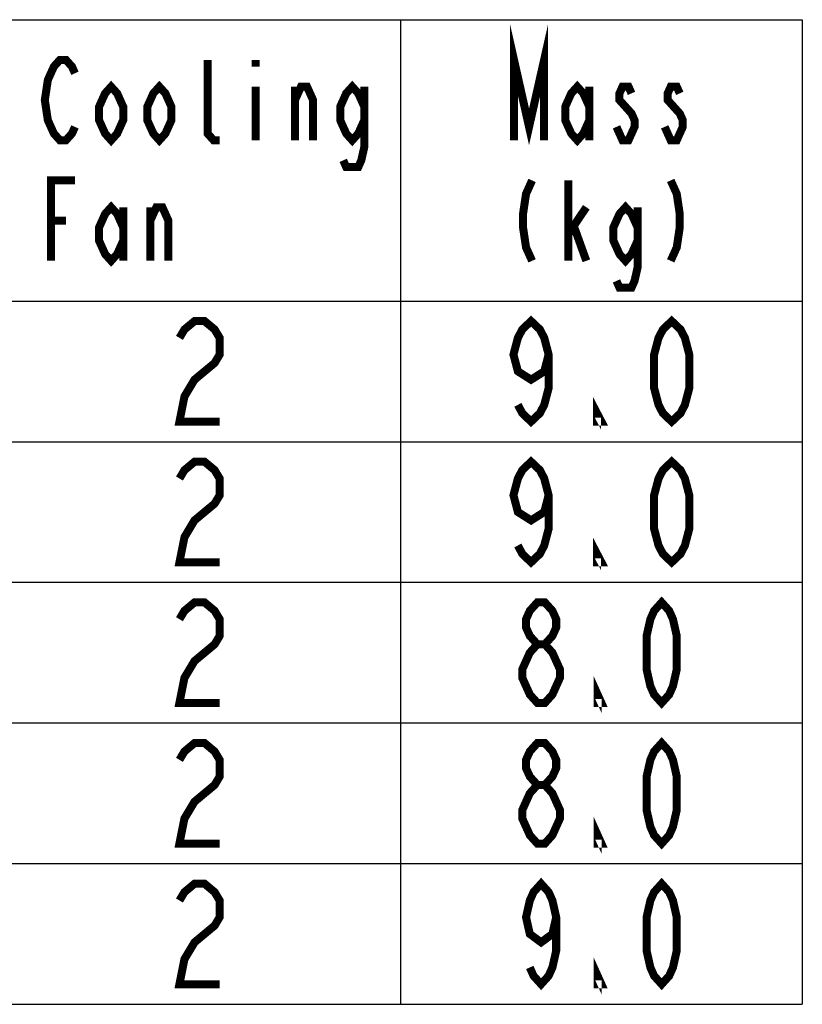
# Model space of a CAD drawing. Extents: x 28 to 410, y 33 to 287.
# Tile 41 of 41: x 390 to 410, y 262 to 287. Entities that reach past the tile are written whole.
import ezdxf

# ---------------------------------------------------------------- set-up
doc = ezdxf.new("R2010")
doc.units = 0
doc.header["$LTSCALE"] = 23.1
doc.layers.get('0').update_dxf_attribs({"linetype": 'CONTINUOUS'})
doc.layers.add('ALL_NOTE', color=7, linetype='CONTINUOUS')

msp = doc.modelspace()

# ---------------------------------------------------------------- linework, layer by layer
at = {"color": 2, "linetype": 'CONTINUOUS'}
for p, q in [((180.93, 286.946), (409.93, 286.946)), ((399.93, 286.946), (399.93, 262.446)), ((409.93, 286.946), (409.93, 262.446)), ((180.93, 279.946), (409.93, 279.946)), ((180.93, 276.446), (409.93, 276.446)), ((180.93, 272.946), (409.93, 272.946)), ((180.93, 269.446), (409.93, 269.446)), ((180.93, 265.946), (409.93, 265.946)), ((180.93, 262.446), (409.93, 262.446))]:
    msp.add_line(p, q, dxfattribs=at)
at = {"layer": 'ALL_NOTE', "color": 2, "linetype": 'CONTINUOUS', "const_width": 0.2}
for points in [[(402.755, 283.946), (402.755, 285.946), (403.13, 284.279), (403.505, 285.946), (403.505, 283.946)], [(391.83, 284.279), (391.755, 284.113), (391.605, 283.946), (391.455, 283.946), (391.305, 284.113), (391.23, 284.279), (391.155, 284.446), (391.08, 284.946), (391.155, 285.446), (391.23, 285.613), (391.305, 285.779), (391.455, 285.946), (391.605, 285.946), (391.755, 285.779), (391.83, 285.613)], [(395.43, 283.946), (395.28, 283.946), (395.13, 284.113), (395.13, 285.946)], [(396.33, 285.946), (396.33, 285.779)], [(393.03, 284.446), (392.88, 284.113), (392.73, 283.946), (392.58, 284.113), (392.43, 284.446), (392.43, 284.779), (392.58, 285.113), (392.73, 285.279), (392.88, 285.113), (393.03, 284.779), (393.03, 284.446)], [(394.23, 284.446), (394.08, 284.113), (393.93, 283.946), (393.78, 284.113), (393.63, 284.446), (393.63, 284.779), (393.78, 285.113), (393.93, 285.279), (394.08, 285.113), (394.23, 284.779), (394.23, 284.446)], [(399.03, 284.446), (398.88, 284.113), (398.73, 283.946), (398.58, 284.113), (398.43, 284.446), (398.43, 284.779), (398.58, 285.113), (398.73, 285.279), (398.88, 285.113), (399.03, 284.779)], [(404.63, 284.446), (404.48, 284.113), (404.33, 283.946), (404.18, 284.113), (404.03, 284.446), (404.03, 284.779), (404.18, 285.113), (404.33, 285.279), (404.48, 285.113), (404.63, 284.779)], [(396.33, 285.279), (396.33, 283.946)], [(397.305, 283.946), (397.305, 285.279)], [(397.305, 284.946), (397.455, 285.279), (397.605, 285.279), (397.755, 284.946), (397.755, 283.946)], [(399.03, 285.279), (399.03, 283.779), (398.955, 283.446), (398.88, 283.279), (398.58, 283.279), (398.505, 283.446)], [(404.63, 285.279), (404.63, 283.946)], [(405.68, 285.113), (405.605, 285.279), (405.455, 285.279), (405.38, 285.113), (405.38, 284.946), (405.53, 284.779), (405.68, 284.613), (405.755, 284.446), (405.755, 284.279), (405.68, 284.113), (405.605, 283.946), (405.455, 283.946), (405.38, 284.113), (405.305, 284.279)], [(406.88, 285.113), (406.805, 285.279), (406.655, 285.279), (406.58, 285.113), (406.58, 284.946), (406.73, 284.779), (406.88, 284.613), (406.955, 284.446), (406.955, 284.279), (406.88, 284.113), (406.805, 283.946), (406.655, 283.946), (406.58, 284.113), (406.505, 284.279)], [(391.23, 280.946), (391.23, 282.946), (391.83, 282.946)], [(403.205, 282.946), (403.055, 282.613), (402.98, 282.113), (402.98, 281.779), (403.055, 281.279), (403.205, 280.946)], [(404.105, 280.946), (404.105, 282.946)], [(406.655, 282.946), (406.805, 282.613), (406.88, 282.113), (406.88, 281.779), (406.805, 281.279), (406.655, 280.946)], [(393.03, 281.446), (392.88, 281.113), (392.73, 280.946), (392.58, 281.113), (392.43, 281.446), (392.43, 281.779), (392.58, 282.113), (392.73, 282.279), (392.88, 282.113), (393.03, 281.779)], [(393.03, 282.279), (393.03, 280.946)], [(393.705, 280.946), (393.705, 282.279)], [(393.705, 281.946), (393.855, 282.279), (394.005, 282.279), (394.155, 281.946), (394.155, 280.946)], [(404.105, 281.613), (404.555, 282.279)], [(405.83, 281.446), (405.68, 281.113), (405.53, 280.946), (405.38, 281.113), (405.23, 281.446), (405.23, 281.779), (405.38, 282.113), (405.53, 282.279), (405.68, 282.113), (405.83, 281.779)], [(405.83, 282.279), (405.83, 280.779), (405.755, 280.446), (405.68, 280.279), (405.38, 280.279), (405.305, 280.446)], [(391.23, 281.946), (391.605, 281.946)], [(404.255, 281.779), (404.555, 280.946)], [(394.43, 279.029), (394.555, 279.238), (394.805, 279.446), (395.055, 279.446), (395.305, 279.238), (395.43, 279.029), (395.43, 278.613), (395.305, 278.404), (395.055, 278.196), (394.805, 277.988), (394.555, 277.571), (394.43, 276.946), (395.43, 276.946)], [(403.617, 278.613), (403.508, 278.196), (403.18, 277.988), (402.852, 278.196), (402.742, 278.613), (402.852, 279.029), (402.961, 279.238), (403.18, 279.446), (403.399, 279.238), (403.508, 279.029), (403.617, 278.613), (403.617, 277.779), (403.508, 277.363), (403.399, 277.154), (403.18, 276.946), (402.961, 277.154), (402.852, 277.363)], [(406.68, 276.946), (406.461, 277.154), (406.352, 277.363), (406.242, 277.779), (406.242, 278.613), (406.352, 279.029), (406.461, 279.238), (406.68, 279.446), (406.899, 279.238), (407.008, 279.029), (407.117, 278.613), (407.117, 277.779), (407.008, 277.363), (406.899, 277.154), (406.68, 276.946)], [(404.93, 276.946), (404.821, 276.946), (404.821, 277.154), (404.93, 276.946)], [(394.43, 275.529), (394.555, 275.738), (394.805, 275.946), (395.055, 275.946), (395.305, 275.738), (395.43, 275.529), (395.43, 275.113), (395.305, 274.904), (395.055, 274.696), (394.805, 274.488), (394.555, 274.071), (394.43, 273.446), (395.43, 273.446)], [(403.617, 275.113), (403.508, 274.696), (403.18, 274.488), (402.852, 274.696), (402.742, 275.113), (402.852, 275.529), (402.961, 275.738), (403.18, 275.946), (403.399, 275.738), (403.508, 275.529), (403.617, 275.113), (403.617, 274.279), (403.508, 273.863), (403.399, 273.654), (403.18, 273.446), (402.961, 273.654), (402.852, 273.863)], [(406.68, 273.446), (406.461, 273.654), (406.352, 273.863), (406.242, 274.279), (406.242, 275.113), (406.352, 275.529), (406.461, 275.738), (406.68, 275.946), (406.899, 275.738), (407.008, 275.529), (407.117, 275.113), (407.117, 274.279), (407.008, 273.863), (406.899, 273.654), (406.68, 273.446)], [(404.93, 273.446), (404.821, 273.446), (404.821, 273.654), (404.93, 273.446)], [(394.43, 272.029), (394.555, 272.238), (394.805, 272.446), (395.055, 272.446), (395.305, 272.238), (395.43, 272.029), (395.43, 271.613), (395.305, 271.404), (395.055, 271.196), (394.805, 270.988), (394.555, 270.571), (394.43, 269.946), (395.43, 269.946)], [(403.336, 271.404), (403.149, 271.613), (403.055, 271.821), (403.055, 272.029), (403.149, 272.238), (403.336, 272.446), (403.524, 272.446), (403.711, 272.238), (403.805, 272.029), (403.805, 271.821), (403.711, 271.613), (403.524, 271.404)], [(406.43, 269.946), (406.242, 270.154), (406.149, 270.363), (406.055, 270.779), (406.055, 271.613), (406.149, 272.029), (406.242, 272.238), (406.43, 272.446), (406.617, 272.238), (406.711, 272.029), (406.805, 271.613), (406.805, 270.779), (406.711, 270.363), (406.617, 270.154), (406.43, 269.946)], [(403.336, 269.946), (403.149, 270.154), (403.055, 270.363), (402.961, 270.571), (402.961, 270.779), (403.055, 270.988), (403.149, 271.196), (403.336, 271.404), (403.524, 271.404), (403.711, 271.196), (403.805, 270.988), (403.899, 270.779), (403.899, 270.571), (403.805, 270.363), (403.711, 270.154), (403.524, 269.946), (403.336, 269.946)], [(404.93, 269.946), (404.836, 269.946), (404.836, 270.154), (404.93, 269.946)], [(394.43, 268.529), (394.555, 268.738), (394.805, 268.946), (395.055, 268.946), (395.305, 268.738), (395.43, 268.529), (395.43, 268.113), (395.305, 267.904), (395.055, 267.696), (394.805, 267.488), (394.555, 267.071), (394.43, 266.446), (395.43, 266.446)], [(403.336, 267.904), (403.149, 268.113), (403.055, 268.321), (403.055, 268.529), (403.149, 268.738), (403.336, 268.946), (403.524, 268.946), (403.711, 268.738), (403.805, 268.529), (403.805, 268.321), (403.711, 268.113), (403.524, 267.904)], [(406.43, 266.446), (406.242, 266.654), (406.149, 266.863), (406.055, 267.279), (406.055, 268.113), (406.149, 268.529), (406.242, 268.738), (406.43, 268.946), (406.617, 268.738), (406.711, 268.529), (406.805, 268.113), (406.805, 267.279), (406.711, 266.863), (406.617, 266.654), (406.43, 266.446)], [(403.336, 266.446), (403.149, 266.654), (403.055, 266.863), (402.961, 267.071), (402.961, 267.279), (403.055, 267.488), (403.149, 267.696), (403.336, 267.904), (403.524, 267.904), (403.711, 267.696), (403.805, 267.488), (403.899, 267.279), (403.899, 267.071), (403.805, 266.863), (403.711, 266.654), (403.524, 266.446), (403.336, 266.446)], [(404.93, 266.446), (404.836, 266.446), (404.836, 266.654), (404.93, 266.446)], [(403.805, 264.613), (403.711, 264.196), (403.43, 263.988), (403.149, 264.196), (403.055, 264.613), (403.149, 265.029), (403.242, 265.238), (403.43, 265.446), (403.617, 265.238), (403.711, 265.029), (403.805, 264.613), (403.805, 263.779), (403.711, 263.363), (403.617, 263.154), (403.43, 262.946), (403.242, 263.154), (403.149, 263.363)], [(406.43, 262.946), (406.242, 263.154), (406.149, 263.363), (406.055, 263.779), (406.055, 264.613), (406.149, 265.029), (406.242, 265.238), (406.43, 265.446), (406.617, 265.238), (406.711, 265.029), (406.805, 264.613), (406.805, 263.779), (406.711, 263.363), (406.617, 263.154), (406.43, 262.946)], [(394.43, 265.029), (394.555, 265.238), (394.805, 265.446), (395.055, 265.446), (395.305, 265.238), (395.43, 265.029), (395.43, 264.613), (395.305, 264.404), (395.055, 264.196), (394.805, 263.988), (394.555, 263.571), (394.43, 262.946), (395.43, 262.946)], [(404.93, 262.946), (404.836, 262.946), (404.836, 263.154), (404.93, 262.946)]]:
    msp.add_lwpolyline(points, dxfattribs=at)

doc.saveas('drawing.dxf')
